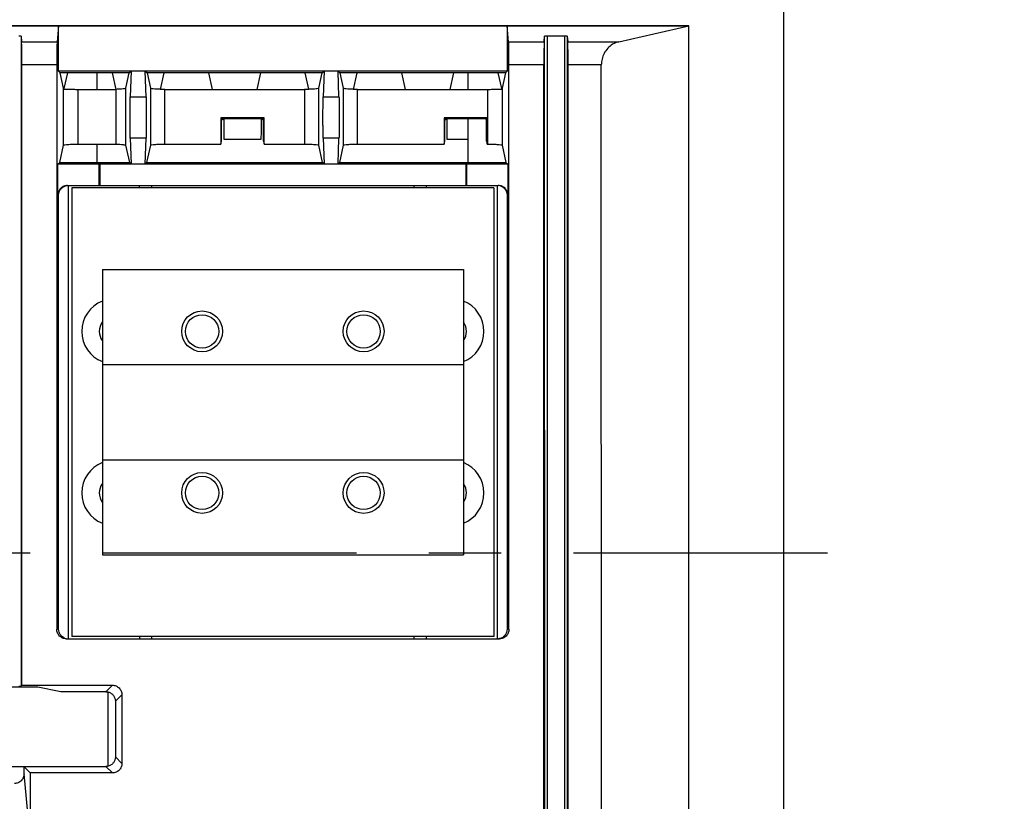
# Model space of a CAD drawing. Extents: x 0 to 17, y 0 to 11.
# Tile 20 of 51: x 5.4 to 6.8, y 8.2 to 9.3. Entities that reach past the tile are written whole.
import ezdxf

# ---------------------------------------------------------------- set-up
doc = ezdxf.new("R2010")
doc.units = 0
doc.header["$LTSCALE"] = 0.935
doc.linetypes.add('CENTER', pattern=[0.6, 0.375, -0.075, 0.075, -0.075])
doc.layers.get('0').update_dxf_attribs({"linetype": 'CONTINUOUS'})
doc.layers.add('DEFAULT_1', color=7, linetype='CENTER')

msp = doc.modelspace()

# ---------------------------------------------------------------- linework, layer by layer
at = {"color": 7, "linetype": 'CONTINUOUS'}
for p, q in [((6.4983, 7.2973), (6.4982, 9.5804)), ((6.367, 9.2986), (1.472, 9.2986)), ((3.8522, 9.2982), (6.3668, 9.2982)), ((5.4959, 9.2982), (5.4941, 9.2765)), ((5.4959, 9.2359), (5.4959, 9.2982)), ((6.1179, 9.2765), (6.116, 9.2982)), ((6.116, 9.2982), (6.116, 9.2359)), ((6.27, 9.2765), (6.3667, 9.2982)), ((6.3667, 7.3567), (6.3667, 9.2982)), ((6.3668, 9.2982), (6.367, 9.2986)), ((6.367, 7.3565), (6.367, 9.2984)), ((5.4443, 9.284), (5.445, 9.2765)), ((5.4443, 9.284), (5.4443, 8.3868)), ((6.167, 9.2765), (6.1676, 9.284)), ((6.1677, 7.3709), (6.1676, 9.284)), ((6.1709, 9.2847), (6.1956, 9.2847)), ((6.1709, 9.2847), (6.1709, 7.3702)), ((6.1957, 7.3702), (6.1956, 9.2847)), ((6.1989, 9.284), (6.1989, 7.3709)), ((6.1989, 9.284), (6.1996, 9.2765)), ((5.445, 9.2765), (5.4941, 9.2765)), ((6.1179, 9.2765), (6.167, 9.2765)), ((6.1996, 9.2765), (6.27, 9.2765)), ((5.4936, 9.2444), (5.4454, 9.2444)), ((5.4454, 8.3879), (5.4454, 9.2444)), ((5.4936, 9.2444), (5.4937, 8.4651)), ((6.116, 9.2359), (5.4959, 9.2359)), ((5.4983, 9.2334), (5.4959, 9.2359)), ((5.5938, 9.2334), (5.5962, 9.2359)), ((5.5962, 9.2359), (5.5952, 9.2003)), ((5.6159, 9.2359), (5.6183, 9.2334)), ((5.617, 9.2003), (5.6159, 9.2359)), ((5.8604, 9.2334), (5.8628, 9.2359)), ((5.8628, 9.2359), (5.8617, 9.2003)), ((5.8825, 9.2359), (5.8848, 9.2334)), ((5.8835, 9.2003), (5.8825, 9.2359)), ((6.116, 9.2359), (6.1136, 9.2334)), ((6.1666, 9.2444), (6.1183, 9.2444)), ((6.1183, 8.4651), (6.1183, 9.2444)), ((6.1666, 7.4105), (6.1666, 9.2444)), ((6.2459, 9.2444), (6.2, 9.2444)), ((6.2, 7.4105), (6.2, 9.2444)), ((6.246, 7.4105), (6.2459, 9.2444)), ((5.5938, 9.2334), (5.4983, 9.2334)), ((5.503, 9.2122), (5.4983, 9.2334)), ((5.5084, 9.2334), (5.5036, 9.2119)), ((5.5491, 9.2334), (5.5491, 9.2107)), ((5.5755, 9.2107), (5.5705, 9.2334)), ((5.5891, 9.2122), (5.5938, 9.2334)), ((5.8604, 9.2334), (5.6183, 9.2334)), ((5.6183, 9.2334), (5.623, 9.2122)), ((5.6417, 9.2334), (5.6366, 9.2107)), ((5.7088, 9.2107), (5.7038, 9.2334)), ((5.7749, 9.2334), (5.7699, 9.2107)), ((5.842, 9.2108), (5.837, 9.2334)), ((5.8557, 9.2122), (5.8604, 9.2334)), ((6.1136, 9.2334), (5.8848, 9.2334)), ((5.8848, 9.2334), (5.8895, 9.2122)), ((5.9082, 9.2334), (5.9032, 9.2107)), ((5.9753, 9.2107), (5.9703, 9.2334)), ((6.0415, 9.2334), (6.0364, 9.2107)), ((6.0616, 9.2334), (6.0616, 9.2107)), ((6.1083, 9.2119), (6.1036, 9.2334)), ((6.1136, 9.2334), (6.1089, 9.2122)), ((5.503, 9.1335), (5.503, 9.2122)), ((5.5036, 9.2119), (5.5036, 9.211)), ((5.5227, 9.2107), (5.575, 9.2107)), ((5.5227, 9.2107), (5.5227, 9.1351)), ((5.5755, 9.2107), (5.575, 9.2107)), ((5.575, 9.2107), (5.575, 9.1351)), ((5.5891, 9.1336), (5.5891, 9.2122)), ((5.623, 9.2122), (5.623, 9.1335)), ((5.6427, 9.2107), (5.836, 9.2107)), ((5.6427, 9.1351), (5.6427, 9.2107)), ((5.836, 9.2107), (5.836, 9.1351)), ((5.8557, 9.1335), (5.8557, 9.2122)), ((5.8895, 9.2122), (5.8895, 9.1335)), ((5.9092, 9.2107), (6.0893, 9.2107)), ((5.9092, 9.1351), (5.9092, 9.2107)), ((6.0893, 9.1351), (6.0893, 9.2107)), ((6.1083, 9.211), (6.1083, 9.2119)), ((6.1089, 9.2122), (6.1089, 9.2122)), ((6.1089, 9.2122), (6.1089, 9.1335)), ((5.5952, 9.2003), (5.617, 9.2003)), ((5.8617, 9.2003), (5.8835, 9.2003)), ((5.78, 9.1714), (5.7204, 9.1714)), ((5.7214, 9.1704), (5.7204, 9.1714)), ((5.7204, 9.1714), (5.7204, 9.1351)), ((5.724, 9.1699), (5.7214, 9.1704)), ((5.7214, 9.1393), (5.7214, 9.1704)), ((5.7214, 9.1687), (5.724, 9.1693)), ((5.7764, 9.1699), (5.724, 9.1699)), ((5.724, 9.1693), (5.724, 9.1699)), ((5.7242, 9.1693), (5.7242, 9.1417)), ((5.779, 9.1704), (5.7764, 9.1699)), ((5.7764, 9.1693), (5.7764, 9.1699)), ((5.7764, 9.1693), (5.779, 9.1687)), ((5.78, 9.1714), (5.779, 9.1704)), ((5.779, 9.1393), (5.779, 9.1704)), ((5.78, 9.1351), (5.78, 9.1714)), ((6.0884, 9.1714), (6.0288, 9.1714)), ((6.0298, 9.1704), (6.0288, 9.1714)), ((6.0288, 9.1714), (6.0288, 9.1351)), ((6.0324, 9.1699), (6.0298, 9.1704)), ((6.0298, 9.1393), (6.0298, 9.1704)), ((6.0298, 9.1687), (6.0324, 9.1693)), ((6.0616, 9.1699), (6.0324, 9.1699)), ((6.0324, 9.1693), (6.0324, 9.1699)), ((6.0326, 9.1693), (6.0326, 9.1417)), ((6.0863, 9.1702), (6.0616, 9.1702)), ((6.0616, 9.1702), (6.0616, 9.1098)), ((6.0874, 9.1704), (6.0863, 9.1702)), ((6.0863, 9.1702), (6.0863, 9.169)), ((6.0863, 9.169), (6.0874, 9.1687)), ((6.0884, 9.1714), (6.0874, 9.1704)), ((6.0874, 9.1393), (6.0874, 9.1704)), ((6.0884, 9.1351), (6.0884, 9.1714)), ((5.617, 9.1435), (5.5952, 9.1435)), ((5.5952, 9.1435), (5.5962, 9.108)), ((5.6159, 9.108), (5.617, 9.1435)), ((5.7242, 9.1417), (5.7762, 9.1417)), ((5.8835, 9.1435), (5.8617, 9.1435)), ((5.8617, 9.1435), (5.8628, 9.108)), ((5.8825, 9.108), (5.8835, 9.1435)), ((6.0326, 9.1417), (6.0616, 9.1417)), ((5.4978, 9.1098), (5.503, 9.1335)), ((5.5227, 9.1351), (5.575, 9.1351)), ((5.5491, 9.1351), (5.5491, 9.1098)), ((5.5944, 9.1098), (5.5891, 9.1336)), ((5.623, 9.1335), (5.6177, 9.1098)), ((5.6427, 9.1351), (5.7204, 9.1351)), ((5.7204, 9.1351), (5.7214, 9.1393)), ((5.779, 9.1393), (5.78, 9.1351)), ((5.78, 9.1351), (5.836, 9.1351)), ((5.8609, 9.1098), (5.8557, 9.1335)), ((5.8895, 9.1335), (5.8843, 9.1098)), ((5.9092, 9.1351), (6.0288, 9.1351)), ((6.0288, 9.1351), (6.0298, 9.1393)), ((6.0874, 9.1393), (6.0884, 9.1351)), ((6.0884, 9.1351), (6.0893, 9.1351)), ((6.1089, 9.1335), (6.1142, 9.1098)), ((5.4953, 9.1073), (5.4978, 9.1098)), ((5.5522, 9.1073), (5.4953, 9.1073)), ((5.4953, 9.0648), (5.4953, 9.1073)), ((5.4978, 9.1098), (5.5944, 9.1098)), ((5.5529, 9.108), (5.5522, 9.1073)), ((5.5522, 9.0779), (5.5522, 9.1073)), ((5.5529, 9.108), (6.0591, 9.108)), ((5.5529, 9.108), (5.5529, 9.0779)), ((5.5962, 9.108), (5.5944, 9.1098)), ((5.6177, 9.1098), (5.6159, 9.108)), ((5.6177, 9.1098), (5.8609, 9.1098)), ((5.8628, 9.108), (5.8609, 9.1098)), ((5.8843, 9.1098), (5.8825, 9.108)), ((5.8843, 9.1098), (6.1142, 9.1098)), ((6.0598, 9.1073), (6.0591, 9.108)), ((6.0591, 9.0779), (6.0591, 9.108)), ((6.1167, 9.1073), (6.0598, 9.1073)), ((6.0598, 9.1073), (6.0598, 9.0779)), ((6.1142, 9.1098), (6.1167, 9.1073)), ((6.1167, 9.1073), (6.1167, 9.0648)), ((5.5084, 9.0779), (6.0591, 9.0779)), ((5.5093, 9.0779), (5.5093, 8.452)), ((6.0973, 9.0746), (5.5146, 9.0746)), ((5.5146, 9.0746), (5.5146, 8.4553)), ((5.6081, 9.0746), (5.6081, 9.0779)), ((5.6246, 9.0779), (5.6246, 9.0746)), ((5.9874, 9.0746), (5.9874, 9.0779)), ((6.0038, 9.0779), (6.0038, 9.0746)), ((6.0598, 9.0779), (6.1036, 9.0779)), ((6.0973, 9.0746), (6.0973, 8.4553)), ((6.1024, 8.452), (6.1024, 9.0779)), ((5.4953, 9.0648), (5.4962, 9.0648)), ((5.4962, 8.4651), (5.4962, 9.0648)), ((6.1158, 9.0648), (6.1167, 9.0648)), ((6.1158, 9.0648), (6.1158, 8.4651)), ((5.5566, 8.9618), (6.0553, 8.9618)), ((5.5566, 8.9618), (5.5566, 8.8306)), ((6.0553, 8.9618), (6.0553, 8.8306)), ((5.5566, 8.8306), (6.0553, 8.8306)), ((5.5566, 8.8306), (5.5566, 8.6993)), ((6.0553, 8.8306), (6.0553, 8.6993)), ((5.5566, 8.6993), (6.0553, 8.6993)), ((5.5566, 8.6993), (5.5566, 8.5681)), ((6.0553, 8.6993), (6.0553, 8.5681)), ((5.5566, 8.5681), (6.0553, 8.5681)), ((5.4962, 8.4651), (5.4937, 8.4651)), ((6.1183, 8.4651), (6.1158, 8.4651)), ((5.5068, 8.452), (6.1052, 8.452)), ((6.0973, 8.4553), (5.5146, 8.4553)), ((5.6082, 8.452), (5.6082, 8.4553)), ((5.6246, 8.4553), (5.6246, 8.452)), ((5.9874, 8.452), (5.9874, 8.4553)), ((6.0038, 8.4553), (6.0038, 8.452)), ((5.4674, 8.3852), (5.39, 8.3852)), ((5.4443, 8.3868), (5.4454, 8.3879)), ((5.4454, 8.3879), (5.5704, 8.3879)), ((5.4992, 8.3789), (5.4674, 8.3852)), ((5.5614, 8.3789), (5.4992, 8.3789)), ((5.5704, 8.3879), (5.5614, 8.3789)), ((5.5648, 8.2761), (5.5648, 8.3784)), ((5.5746, 8.3657), (5.5836, 8.3747)), ((5.5746, 8.3657), (5.5746, 8.2888)), ((5.5836, 8.3747), (5.5836, 8.2798)), ((5.5836, 8.2798), (5.5746, 8.2888)), ((5.2959, 8.2757), (5.5614, 8.2757)), ((5.4484, 8.275), (5.409, 8.275)), ((5.4567, 8.2667), (5.4484, 8.275)), ((5.4484, 8.2653), (5.4484, 8.275)), ((5.5614, 8.2757), (5.5704, 8.2667)), ((5.4567, 8.1813), (5.4484, 8.2653)), ((5.5704, 8.2667), (5.4567, 8.2667)), ((5.4567, 8.2667), (5.4567, 8.1813))]:
    msp.add_line(p, q, dxfattribs=at)
for points in [[(5.503, 9.2122), (5.503, 9.2122), (5.5031, 9.2122), (5.5031, 9.2121), (5.5032, 9.2121), (5.5032, 9.212), (5.5033, 9.212), (5.5034, 9.212), (5.5035, 9.2119), (5.5036, 9.2119)], [(6.1083, 9.2119), (6.1085, 9.2119), (6.1086, 9.212), (6.1087, 9.212), (6.1087, 9.212), (6.1088, 9.2121), (6.1089, 9.2121), (6.1089, 9.2122), (6.1089, 9.2122)]]:
    msp.add_lwpolyline(points, dxfattribs=at)
for centre, radius in [((5.6944, 8.8765), 0.0282), ((5.6944, 8.8765), 0.023), ((5.9175, 8.8765), 0.0282), ((5.9175, 8.8765), 0.023), ((5.6944, 8.6534), 0.0282), ((5.9175, 8.6534), 0.0282), ((5.6944, 8.6534), 0.023), ((5.9175, 8.6534), 0.023)]:
    msp.add_circle(centre, radius, dxfattribs=at)
for centre, radius, start, end in [((5.573, 8.8765), 0.0449, 111.4161, 248.5839), ((6.0389, 8.8765), 0.0449, 291.4047, 68.5953), ((5.573, 8.8765), 0.0207, 142.5983, 217.4016), ((6.0389, 8.8765), 0.0207, 322.5395, 37.4605), ((5.573, 8.6534), 0.0449, 111.4179, 248.5821), ((6.0389, 8.6534), 0.0449, 291.4029, 68.5971), ((5.573, 8.6534), 0.0207, 142.6045, 217.3955), ((6.0389, 8.6534), 0.0207, 322.5333, 37.4666)]:
    msp.add_arc(centre, radius, start, end, dxfattribs=at)
at = {"color": 4, "linetype": 'CONTINUOUS'}
msp.add_open_spline([(0.2175, 10.8), (0.2175, 10.8), (0.2175, 10.8), (0.2175, 10.8), (0.2175, 10.8), (0.2175, 10.8), (0.2175, 10.8), (0.2176, 10.8), (0.2176, 10.8), (0.2176, 10.8), (0.2177, 10.8), (0.2178, 10.8), (0.2178, 10.8), (0.2179, 10.8), (0.218, 10.8), (0.2181, 10.8), (0.2183, 10.8), (0.2185, 10.8), (0.2188, 10.8), (0.219, 10.8), (0.2193, 10.8), (0.2196, 10.8), (0.22, 10.8), (0.2205, 10.8), (0.221, 10.8), (0.2217, 10.8), (0.2225, 10.8), (0.2236, 10.8), (0.2246, 10.8), (0.2256, 10.8), (0.2266, 10.8), (0.2279, 10.8), (0.2296, 10.8), (0.2316, 10.8), (0.2337, 10.8), (0.2357, 10.8), (0.2377, 10.8), (0.2397, 10.8), (0.2424, 10.8), (0.2458, 10.8), (0.2498, 10.8), (0.2539, 10.8), (0.2579, 10.8), (0.2619, 10.8), (0.2673, 10.8), (0.274, 10.8), (0.2821, 10.8), (0.2902, 10.8), (0.2983, 10.8), (0.3064, 10.8), (0.3144, 10.8), (0.3225, 10.8), (0.3333, 10.8), (0.3468, 10.8), (0.3629, 10.8), (0.3791, 10.8), (0.3952, 10.8), (0.4114, 10.8), (0.4275, 10.8), (0.4491, 10.8), (0.476, 10.8), (0.5083, 10.8), (0.5406, 10.8), (0.573, 10.8), (0.6053, 10.8), (0.6376, 10.8), (0.6699, 10.8), (0.7022, 10.8), (0.7453, 10.8), (0.7991, 10.8), (0.8638, 10.8), (0.9284, 10.8), (0.993, 10.8), (1.0577, 10.8), (1.1223, 10.8), (1.1869, 10.8), (1.2731, 10.8), (1.3808, 10.8), (1.5101, 10.8), (1.6393, 10.8), (1.7686, 10.8), (1.8978, 10.8), (2.0271, 10.8), (2.1563, 10.8), (2.2856, 10.8), (2.4148, 10.8), (2.5872, 10.8), (2.8026, 10.8), (3.0611, 10.8), (3.3196, 10.8), (3.5781, 10.8), (3.8366, 10.8), (4.0952, 10.8), (4.3537, 10.8), (4.6122, 10.8), (4.9569, 10.8), (5.3877, 10.8), (5.9047, 10.8), (6.4217, 10.8), (6.9388, 10.8), (7.4558, 10.8), (7.9728, 10.8), (8.4898, 10.8), (9.0069, 10.8), (9.5239, 10.8), (10.0409, 10.8), (10.5579, 10.8), (11.0749, 10.8), (11.592, 10.8), (12.0228, 10.8), (12.3675, 10.8), (12.626, 10.8), (12.8845, 10.8), (13.143, 10.8), (13.4015, 10.8), (13.66, 10.8), (13.9185, 10.8), (14.1771, 10.8), (14.3925, 10.8), (14.5648, 10.8), (14.6941, 10.8), (14.8233, 10.8), (14.9526, 10.8), (15.0818, 10.8), (15.2111, 10.8), (15.3404, 10.8), (15.4696, 10.8), (15.5989, 10.8), (15.7066, 10.8), (15.7927, 10.8), (15.8574, 10.8), (15.922, 10.8), (15.9866, 10.8), (16.0513, 10.8), (16.1159, 10.8), (16.1805, 10.8), (16.2344, 10.8), (16.2775, 10.8), (16.3098, 10.8), (16.3421, 10.8), (16.3744, 10.8), (16.4067, 10.8), (16.439, 10.8), (16.4713, 10.8), (16.5037, 10.8), (16.5306, 10.8), (16.5521, 10.8), (16.5683, 10.8), (16.5844, 10.8), (16.6006, 10.8), (16.6168, 10.8), (16.6329, 10.8), (16.6464, 10.8), (16.6571, 10.8), (16.6652, 10.8), (16.6733, 10.8), (16.6814, 10.8), (16.6895, 10.8), (16.6975, 10.8), (16.7056, 10.8), (16.7123, 10.8), (16.7177, 10.8), (16.7218, 10.8), (16.7258, 10.8), (16.7298, 10.8), (16.7339, 10.8), (16.7373, 10.8), (16.7399, 10.8), (16.742, 10.8), (16.744, 10.8), (16.746, 10.8), (16.748, 10.8), (16.75, 10.8), (16.7517, 10.8), (16.7531, 10.8), (16.7541, 10.8), (16.7551, 10.8), (16.7561, 10.8), (16.7571, 10.8), (16.758, 10.8), (16.7586, 10.8), (16.7591, 10.8), (16.7596, 10.8), (16.7601, 10.8), (16.7604, 10.8), (16.7606, 10.8), (16.7609, 10.8), (16.7612, 10.8), (16.7614, 10.8), (16.7615, 10.8), (16.7617, 10.8), (16.7618, 10.8), (16.7618, 10.8), (16.7619, 10.8), (16.762, 10.8), (16.762, 10.8), (16.7621, 10.8), (16.7621, 10.8), (16.7621, 10.8), (16.7621, 10.8), (16.7621, 10.8), (16.7622, 10.8), (16.7622, 10.8), (16.7622, 10.8), (16.7622, 10.8), (16.7622, 10.8), (16.7622, 10.8), (16.7622, 10.8), (16.7622, 10.8), (16.7622, 10.8), (16.7622, 10.7999), (16.7622, 10.7999), (16.7622, 10.7999), (16.7622, 10.7998), (16.7622, 10.7998), (16.7622, 10.7997), (16.7622, 10.7997), (16.7622, 10.7996), (16.7622, 10.7995), (16.7622, 10.7994), (16.7622, 10.7992), (16.7622, 10.799), (16.7622, 10.7989), (16.7622, 10.7986), (16.7622, 10.7984), (16.7622, 10.7981), (16.7622, 10.7977), (16.7622, 10.7973), (16.7622, 10.7968), (16.7622, 10.7961), (16.7622, 10.7955), (16.7622, 10.7948), (16.7622, 10.7942), (16.7622, 10.7933), (16.7622, 10.7922), (16.7622, 10.7909), (16.7622, 10.7896), (16.7622, 10.7883), (16.7622, 10.787), (16.7622, 10.7857), (16.7622, 10.784), (16.7622, 10.7818), (16.7622, 10.7793), (16.7622, 10.7767), (16.7622, 10.7741), (16.7622, 10.7715), (16.7622, 10.768), (16.7622, 10.7637), (16.7622, 10.7585), (16.7622, 10.7533), (16.7622, 10.7481), (16.7622, 10.7429), (16.7622, 10.7378), (16.7622, 10.7326), (16.7622, 10.7257), (16.7622, 10.717), (16.7622, 10.7066), (16.7622, 10.6963), (16.7622, 10.6859), (16.7622, 10.6755), (16.7622, 10.6651), (16.7622, 10.6513), (16.7622, 10.634), (16.7622, 10.6133), (16.7622, 10.5925), (16.7622, 10.5718), (16.7622, 10.551), (16.7622, 10.5303), (16.7622, 10.5095), (16.7622, 10.4888), (16.7622, 10.4611), (16.7622, 10.4266), (16.7622, 10.3851), (16.7622, 10.3436), (16.7622, 10.3021), (16.7622, 10.2606), (16.7622, 10.2191), (16.7622, 10.1776), (16.7622, 10.1223), (16.7622, 10.0531), (16.7622, 9.9701), (16.7622, 9.8871), (16.7622, 9.8041), (16.7622, 9.7211), (16.7622, 9.6382), (16.7622, 9.5552), (16.7622, 9.4722), (16.7622, 9.3892), (16.7622, 9.2785), (16.7622, 9.1402), (16.7622, 8.9742), (16.7622, 8.8083), (16.7622, 8.6423), (16.7622, 8.4763), (16.7622, 8.3103), (16.7622, 8.1444), (16.7622, 7.9784), (16.7622, 7.7571), (16.7622, 7.4805), (16.7622, 7.1485), (16.7622, 6.8165), (16.7622, 6.4846), (16.7622, 6.1526), (16.7622, 5.8207), (16.7622, 5.4887), (16.7622, 5.1568), (16.7622, 4.8248), (16.7622, 4.4929), (16.7622, 4.1609), (16.7622, 3.8289), (16.7622, 3.497), (16.7622, 3.2204), (16.7622, 2.9991), (16.7622, 2.8331), (16.7622, 2.6671), (16.7622, 2.5011), (16.7622, 2.3352), (16.7622, 2.1692), (16.7622, 2.0032), (16.7622, 1.8372), (16.7622, 1.6989), (16.7622, 1.5883), (16.7622, 1.5053), (16.7622, 1.4223), (16.7622, 1.3393), (16.7622, 1.2563), (16.7622, 1.1733), (16.7622, 1.0903), (16.7622, 1.0073), (16.7622, 0.9243), (16.7622, 0.8552), (16.7622, 0.7999), (16.7622, 0.7584), (16.7622, 0.7169), (16.7622, 0.6754), (16.7622, 0.6339), (16.7622, 0.5924), (16.7622, 0.5509), (16.7622, 0.5163), (16.7622, 0.4887), (16.7622, 0.4679), (16.7622, 0.4472), (16.7622, 0.4264), (16.7622, 0.4057), (16.7622, 0.3849), (16.7622, 0.3642), (16.7622, 0.3434), (16.7622, 0.3261), (16.7622, 0.3123), (16.7622, 0.3019), (16.7622, 0.2916), (16.7622, 0.2812), (16.7622, 0.2708), (16.7622, 0.2604), (16.7622, 0.2518), (16.7622, 0.2449), (16.7622, 0.2397), (16.7622, 0.2345), (16.7622, 0.2293), (16.7622, 0.2241), (16.7622, 0.2189), (16.7622, 0.2138), (16.7622, 0.2094), (16.7622, 0.206), (16.7622, 0.2034), (16.7622, 0.2008), (16.7622, 0.1982), (16.7622, 0.1956), (16.7622, 0.1934), (16.7622, 0.1917), (16.7622, 0.1904), (16.7622, 0.1891), (16.7622, 0.1878), (16.7622, 0.1865), (16.7622, 0.1852), (16.7622, 0.1841), (16.7622, 0.1833), (16.7622, 0.1826), (16.7622, 0.182), (16.7622, 0.1813), (16.7622, 0.1807), (16.7622, 0.1801), (16.7622, 0.1797), (16.7622, 0.1794), (16.7622, 0.1791), (16.7622, 0.1788), (16.7622, 0.1786), (16.7622, 0.1784), (16.7622, 0.1783), (16.7622, 0.1781), (16.7622, 0.178), (16.7622, 0.1779), (16.7622, 0.1778), (16.7622, 0.1777), (16.7622, 0.1776), (16.7622, 0.1776), (16.7622, 0.1776), (16.7622, 0.1775), (16.7622, 0.1775), (16.7622, 0.1775), (16.7622, 0.1775), (16.7622, 0.1775), (16.7622, 0.1775), (16.7622, 0.1775), (16.7622, 0.1774), (16.7622, 0.1774), (16.7622, 0.1774), (16.7622, 0.1774), (16.7621, 0.1774), (16.7621, 0.1774), (16.7621, 0.1774), (16.7621, 0.1774), (16.7621, 0.1774), (16.762, 0.1774), (16.762, 0.1774), (16.7619, 0.1774), (16.7618, 0.1774), (16.7618, 0.1774), (16.7617, 0.1774), (16.7615, 0.1774), (16.7614, 0.1774), (16.7612, 0.1774), (16.7609, 0.1774), (16.7606, 0.1774), (16.7604, 0.1774), (16.7601, 0.1774), (16.7596, 0.1774), (16.7591, 0.1774), (16.7586, 0.1774), (16.758, 0.1774), (16.7571, 0.1774), (16.7561, 0.1774), (16.7551, 0.1774), (16.7541, 0.1774), (16.7531, 0.1774), (16.7517, 0.1774), (16.75, 0.1774), (16.748, 0.1774), (16.746, 0.1774), (16.744, 0.1774), (16.742, 0.1774), (16.7399, 0.1774), (16.7373, 0.1774), (16.7339, 0.1774), (16.7298, 0.1774), (16.7258, 0.1774), (16.7218, 0.1774), (16.7177, 0.1774), (16.7123, 0.1774), (16.7056, 0.1774), (16.6975, 0.1774), (16.6895, 0.1774), (16.6814, 0.1774), (16.6733, 0.1774), (16.6652, 0.1774), (16.6571, 0.1774), (16.6464, 0.1774), (16.6329, 0.1774), (16.6168, 0.1774), (16.6006, 0.1774), (16.5844, 0.1774), (16.5683, 0.1774), (16.5521, 0.1774), (16.5306, 0.1774), (16.5037, 0.1774), (16.4713, 0.1774), (16.439, 0.1774), (16.4067, 0.1774), (16.3744, 0.1774), (16.3421, 0.1774), (16.3098, 0.1774), (16.2775, 0.1774), (16.2344, 0.1774), (16.1805, 0.1774), (16.1159, 0.1774), (16.0513, 0.1774), (15.9866, 0.1774), (15.922, 0.1774), (15.8574, 0.1774), (15.7927, 0.1774), (15.7066, 0.1774), (15.5989, 0.1774), (15.4696, 0.1774), (15.3404, 0.1774), (15.2111, 0.1774), (15.0818, 0.1774), (14.9526, 0.1774), (14.8233, 0.1774), (14.6941, 0.1774), (14.5648, 0.1774), (14.3925, 0.1774), (14.1771, 0.1774), (13.9185, 0.1774), (13.66, 0.1774), (13.4015, 0.1774), (13.143, 0.1774), (12.8845, 0.1774), (12.626, 0.1774), (12.3675, 0.1774), (12.0228, 0.1774), (11.592, 0.1774), (11.0749, 0.1774), (10.5579, 0.1774), (10.0409, 0.1774), (9.5239, 0.1774), (9.0069, 0.1774), (8.4898, 0.1774), (7.9728, 0.1774), (7.4558, 0.1774), (6.9388, 0.1774), (6.4217, 0.1774), (5.9047, 0.1774), (5.3877, 0.1774), (4.9569, 0.1774), (4.6122, 0.1774), (4.3537, 0.1774), (4.0952, 0.1774), (3.8366, 0.1774), (3.5781, 0.1774), (3.3196, 0.1774), (3.0611, 0.1774), (2.8026, 0.1774), (2.5872, 0.1774), (2.4148, 0.1774), (2.2856, 0.1774), (2.1563, 0.1774), (2.0271, 0.1774), (1.8978, 0.1774), (1.7686, 0.1774), (1.6393, 0.1774), (1.5101, 0.1774), (1.3808, 0.1774), (1.2731, 0.1774), (1.1869, 0.1774), (1.1223, 0.1774), (1.0577, 0.1774), (0.993, 0.1774), (0.9284, 0.1774), (0.8638, 0.1774), (0.7991, 0.1774), (0.7453, 0.1774), (0.7022, 0.1774), (0.6699, 0.1774), (0.6376, 0.1774), (0.6053, 0.1774), (0.573, 0.1774), (0.5406, 0.1774), (0.5083, 0.1774), (0.476, 0.1774), (0.4491, 0.1774), (0.4275, 0.1774), (0.4114, 0.1774), (0.3952, 0.1774), (0.3791, 0.1774), (0.3629, 0.1774), (0.3468, 0.1774), (0.3333, 0.1774), (0.3225, 0.1774), (0.3144, 0.1774), (0.3064, 0.1774), (0.2983, 0.1774), (0.2902, 0.1774), (0.2821, 0.1774), (0.274, 0.1774), (0.2673, 0.1774), (0.2619, 0.1774), (0.2579, 0.1774), (0.2539, 0.1774), (0.2498, 0.1774), (0.2458, 0.1774), (0.2424, 0.1774), (0.2397, 0.1774), (0.2377, 0.1774), (0.2357, 0.1774), (0.2337, 0.1774), (0.2316, 0.1774), (0.2296, 0.1774), (0.2279, 0.1774), (0.2266, 0.1774), (0.2256, 0.1774), (0.2246, 0.1774), (0.2236, 0.1774), (0.2225, 0.1774), (0.2217, 0.1774), (0.221, 0.1774), (0.2205, 0.1774), (0.22, 0.1774), (0.2196, 0.1774), (0.2193, 0.1774), (0.219, 0.1774), (0.2188, 0.1774), (0.2185, 0.1774), (0.2183, 0.1774), (0.2181, 0.1774), (0.218, 0.1774), (0.2179, 0.1774), (0.2178, 0.1774), (0.2178, 0.1774), (0.2177, 0.1774), (0.2176, 0.1774), (0.2176, 0.1774), (0.2176, 0.1774), (0.2175, 0.1774), (0.2175, 0.1774), (0.2175, 0.1774), (0.2175, 0.1774), (0.2175, 0.1774), (0.2175, 0.1774), (0.2175, 0.1774), (0.2175, 0.1775), (0.2175, 0.1775), (0.2175, 0.1775), (0.2175, 0.1775), (0.2175, 0.1775), (0.2175, 0.1775), (0.2175, 0.1775), (0.2175, 0.1776), (0.2175, 0.1776), (0.2175, 0.1776), (0.2175, 0.1777), (0.2175, 0.1778), (0.2175, 0.1779), (0.2175, 0.178), (0.2175, 0.1781), (0.2175, 0.1783), (0.2175, 0.1784), (0.2175, 0.1786), (0.2175, 0.1788), (0.2175, 0.1791), (0.2175, 0.1794), (0.2175, 0.1797), (0.2175, 0.1801), (0.2175, 0.1807), (0.2175, 0.1813), (0.2175, 0.182), (0.2175, 0.1826), (0.2175, 0.1833), (0.2175, 0.1841), (0.2175, 0.1852), (0.2175, 0.1865), (0.2175, 0.1878), (0.2175, 0.1891), (0.2175, 0.1904), (0.2175, 0.1917), (0.2175, 0.1934), (0.2175, 0.1956), (0.2175, 0.1982), (0.2175, 0.2008), (0.2175, 0.2034), (0.2175, 0.206), (0.2175, 0.2094), (0.2175, 0.2138), (0.2175, 0.2189), (0.2175, 0.2241), (0.2175, 0.2293), (0.2175, 0.2345), (0.2175, 0.2397), (0.2175, 0.2449), (0.2175, 0.2518), (0.2175, 0.2604), (0.2175, 0.2708), (0.2175, 0.2812), (0.2175, 0.2916), (0.2175, 0.3019), (0.2175, 0.3123), (0.2175, 0.3261), (0.2175, 0.3434), (0.2175, 0.3642), (0.2175, 0.3849), (0.2175, 0.4057), (0.2175, 0.4264), (0.2175, 0.4472), (0.2175, 0.4679), (0.2175, 0.4887), (0.2175, 0.5163), (0.2175, 0.5509), (0.2175, 0.5924), (0.2175, 0.6339), (0.2175, 0.6754), (0.2175, 0.7169), (0.2175, 0.7584), (0.2175, 0.7999), (0.2175, 0.8552), (0.2175, 0.9243), (0.2175, 1.0073), (0.2175, 1.0903), (0.2175, 1.1733), (0.2175, 1.2563), (0.2175, 1.3393), (0.2175, 1.4223), (0.2175, 1.5053), (0.2175, 1.5883), (0.2175, 1.6989), (0.2175, 1.8372), (0.2175, 2.0032), (0.2175, 2.1692), (0.2175, 2.3352), (0.2175, 2.5011), (0.2175, 2.6671), (0.2175, 2.8331), (0.2175, 2.9991), (0.2175, 3.2204), (0.2175, 3.497), (0.2175, 3.8289), (0.2175, 4.1609), (0.2175, 4.4929), (0.2175, 4.8248), (0.2175, 5.1568), (0.2175, 5.4887), (0.2175, 5.8207), (0.2175, 6.1526), (0.2175, 6.4846), (0.2175, 6.8165), (0.2175, 7.1485), (0.2175, 7.4805), (0.2175, 7.7571), (0.2175, 7.9784), (0.2175, 8.1444), (0.2175, 8.3103), (0.2175, 8.4763), (0.2175, 8.6423), (0.2175, 8.8083), (0.2175, 8.9742), (0.2175, 9.1402), (0.2175, 9.2785), (0.2175, 9.3892), (0.2175, 9.4722), (0.2175, 9.5552), (0.2175, 9.6382), (0.2175, 9.7211), (0.2175, 9.8041), (0.2175, 9.8871), (0.2175, 9.9701), (0.2175, 10.0531), (0.2175, 10.1223), (0.2175, 10.1776), (0.2175, 10.2191), (0.2175, 10.2606), (0.2175, 10.3021), (0.2175, 10.3436), (0.2175, 10.3851), (0.2175, 10.4266), (0.2175, 10.4611), (0.2175, 10.4888), (0.2175, 10.5095), (0.2175, 10.5303), (0.2175, 10.551), (0.2175, 10.5718), (0.2175, 10.5925), (0.2175, 10.6133), (0.2175, 10.634), (0.2175, 10.6513), (0.2175, 10.6651), (0.2175, 10.6755), (0.2175, 10.6859), (0.2175, 10.6963), (0.2175, 10.7066), (0.2175, 10.717), (0.2175, 10.7257), (0.2175, 10.7326), (0.2175, 10.7378), (0.2175, 10.7429), (0.2175, 10.7481), (0.2175, 10.7533), (0.2175, 10.7585), (0.2175, 10.7637), (0.2175, 10.768), (0.2175, 10.7715), (0.2175, 10.7741), (0.2175, 10.7767), (0.2175, 10.7793), (0.2175, 10.7818), (0.2175, 10.784), (0.2175, 10.7857), (0.2175, 10.787), (0.2175, 10.7883), (0.2175, 10.7896), (0.2175, 10.7909), (0.2175, 10.7922), (0.2175, 10.7933), (0.2175, 10.7942), (0.2175, 10.7948), (0.2175, 10.7955), (0.2175, 10.7961), (0.2175, 10.7968), (0.2175, 10.7973), (0.2175, 10.7977), (0.2175, 10.7981), (0.2175, 10.7984), (0.2175, 10.7986), (0.2175, 10.7989), (0.2175, 10.799), (0.2175, 10.7992), (0.2175, 10.7994), (0.2175, 10.7995), (0.2175, 10.7996), (0.2175, 10.7997), (0.2175, 10.7997), (0.2175, 10.7998), (0.2175, 10.7998), (0.2175, 10.7999), (0.2175, 10.7999), (0.2175, 10.7999), (0.2175, 10.8), (0.2175, 10.8), (0.2175, 10.8), (0.2175, 10.8), (0.2175, 10.8), (0.2175, 10.8), (0.2175, 10.8), (0.2175, 10.8)], degree=3, knots=[0, 0, 0, 0, 0, 0, 0, 0, 0.000001, 0.000001, 0.000001, 0.000002, 0.000003, 0.000004, 0.000005, 0.000006, 0.000008, 0.00001, 0.000011, 0.000015, 0.000019, 0.000023, 0.000027, 0.000031, 0.000038, 0.000046, 0.000053, 0.000061, 0.000076, 0.000092, 0.000107, 0.000122, 0.000137, 0.000153, 0.000183, 0.000214, 0.000244, 0.000275, 0.000305, 0.000336, 0.000366, 0.000427, 0.000488, 0.000549, 0.00061, 0.000671, 0.000732, 0.000854, 0.000977, 0.001099, 0.001221, 0.001343, 0.001465, 0.001587, 0.001709, 0.001953, 0.002197, 0.002441, 0.002686, 0.00293, 0.003174, 0.003418, 0.003906, 0.004395, 0.004883, 0.005371, 0.005859, 0.006348, 0.006836, 0.007324, 0.007812, 0.008789, 0.009766, 0.010742, 0.011719, 0.012695, 0.013672, 0.014648, 0.015625, 0.017578, 0.019531, 0.021484, 0.023438, 0.025391, 0.027344, 0.029297, 0.03125, 0.033203, 0.035156, 0.039062, 0.042969, 0.046875, 0.050781, 0.054688, 0.058594, 0.0625, 0.066406, 0.070312, 0.078125, 0.085938, 0.09375, 0.101562, 0.109375, 0.117188, 0.125, 0.132812, 0.140625, 0.148438, 0.15625, 0.164062, 0.171875, 0.179688, 0.183594, 0.1875, 0.191406, 0.195312, 0.199219, 0.203125, 0.207031, 0.210938, 0.214844, 0.216797, 0.21875, 0.220703, 0.222656, 0.224609, 0.226562, 0.228516, 0.230469, 0.232422, 0.234375, 0.235352, 0.236328, 0.237305, 0.238281, 0.239258, 0.240234, 0.241211, 0.242188, 0.242676, 0.243164, 0.243652, 0.244141, 0.244629, 0.245117, 0.245605, 0.246094, 0.246582, 0.246826, 0.24707, 0.247314, 0.247559, 0.247803, 0.248047, 0.248291, 0.248413, 0.248535, 0.248657, 0.248779, 0.248901, 0.249023, 0.249146, 0.249268, 0.249329, 0.24939, 0.249451, 0.249512, 0.249573, 0.249634, 0.249664, 0.249695, 0.249725, 0.249756, 0.249786, 0.249817, 0.249847, 0.249863, 0.249878, 0.249893, 0.249908, 0.249924, 0.249939, 0.249947, 0.249954, 0.249962, 0.249969, 0.249973, 0.249977, 0.249981, 0.249985, 0.249989, 0.24999, 0.249992, 0.249994, 0.249995, 0.249996, 0.249997, 0.249998, 0.249999, 0.249999, 0.249999, 0.25, 0.25, 0.25, 0.25, 0.25, 0.25, 0.25, 0.25, 0.25, 0.250001, 0.250001, 0.250001, 0.250002, 0.250003, 0.250004, 0.250005, 0.250006, 0.250008, 0.25001, 0.250011, 0.250015, 0.250019, 0.250023, 0.250027, 0.250031, 0.250038, 0.250046, 0.250053, 0.250061, 0.250076, 0.250092, 0.250107, 0.250122, 0.250137, 0.250153, 0.250183, 0.250214, 0.250244, 0.250275, 0.250305, 0.250336, 0.250366, 0.250427, 0.250488, 0.250549, 0.25061, 0.250671, 0.250732, 0.250854, 0.250977, 0.251099, 0.251221, 0.251343, 0.251465, 0.251587, 0.251709, 0.251953, 0.252197, 0.252441, 0.252686, 0.25293, 0.253174, 0.253418, 0.253906, 0.254395, 0.254883, 0.255371, 0.255859, 0.256348, 0.256836, 0.257324, 0.257812, 0.258789, 0.259766, 0.260742, 0.261719, 0.262695, 0.263672, 0.264648, 0.265625, 0.267578, 0.269531, 0.271484, 0.273438, 0.275391, 0.277344, 0.279297, 0.28125, 0.283203, 0.285156, 0.289062, 0.292969, 0.296875, 0.300781, 0.304688, 0.308594, 0.3125, 0.316406, 0.320312, 0.328125, 0.335938, 0.34375, 0.351562, 0.359375, 0.367188, 0.375, 0.382812, 0.390625, 0.398438, 0.40625, 0.414062, 0.421875, 0.429688, 0.433594, 0.4375, 0.441406, 0.445312, 0.449219, 0.453125, 0.457031, 0.460938, 0.464844, 0.466797, 0.46875, 0.470703, 0.472656, 0.474609, 0.476562, 0.478516, 0.480469, 0.482422, 0.484375, 0.485352, 0.486328, 0.487305, 0.488281, 0.489258, 0.490234, 0.491211, 0.492188, 0.492676, 0.493164, 0.493652, 0.494141, 0.494629, 0.495117, 0.495605, 0.496094, 0.496582, 0.496826, 0.49707, 0.497314, 0.497559, 0.497803, 0.498047, 0.498291, 0.498413, 0.498535, 0.498657, 0.498779, 0.498901, 0.499023, 0.499146, 0.499268, 0.499329, 0.49939, 0.499451, 0.499512, 0.499573, 0.499634, 0.499664, 0.499695, 0.499725, 0.499756, 0.499786, 0.499817, 0.499847, 0.499863, 0.499878, 0.499893, 0.499908, 0.499924, 0.499939, 0.499947, 0.499954, 0.499962, 0.499969, 0.499973, 0.499977, 0.499981, 0.499985, 0.499989, 0.49999, 0.499992, 0.499994, 0.499995, 0.499996, 0.499997, 0.499998, 0.499999, 0.499999, 0.499999, 0.5, 0.5, 0.5, 0.5, 0.5, 0.5, 0.5, 0.5, 0.5, 0.500001, 0.500001, 0.500001, 0.500002, 0.500003, 0.500004, 0.500005, 0.500006, 0.500008, 0.50001, 0.500011, 0.500015, 0.500019, 0.500023, 0.500027, 0.500031, 0.500038, 0.500046, 0.500053, 0.500061, 0.500076, 0.500092, 0.500107, 0.500122, 0.500137, 0.500153, 0.500183, 0.500214, 0.500244, 0.500275, 0.500305, 0.500336, 0.500366, 0.500427, 0.500488, 0.500549, 0.50061, 0.500671, 0.500732, 0.500854, 0.500977, 0.501099, 0.501221, 0.501343, 0.501465, 0.501587, 0.501709, 0.501953, 0.502197, 0.502441, 0.502686, 0.50293, 0.503174, 0.503418, 0.503906, 0.504395, 0.504883, 0.505371, 0.505859, 0.506348, 0.506836, 0.507324, 0.507812, 0.508789, 0.509766, 0.510742, 0.511719, 0.512695, 0.513672, 0.514648, 0.515625, 0.517578, 0.519531, 0.521484, 0.523438, 0.525391, 0.527344, 0.529297, 0.53125, 0.533203, 0.535156, 0.539062, 0.542969, 0.546875, 0.550781, 0.554688, 0.558594, 0.5625, 0.566406, 0.570312, 0.578125, 0.585938, 0.59375, 0.601562, 0.609375, 0.617188, 0.625, 0.632812, 0.640625, 0.648438, 0.65625, 0.664062, 0.671875, 0.679688, 0.683594, 0.6875, 0.691406, 0.695312, 0.699219, 0.703125, 0.707031, 0.710938, 0.714844, 0.716797, 0.71875, 0.720703, 0.722656, 0.724609, 0.726562, 0.728516, 0.730469, 0.732422, 0.734375, 0.735352, 0.736328, 0.737305, 0.738281, 0.739258, 0.740234, 0.741211, 0.742188, 0.742676, 0.743164, 0.743652, 0.744141, 0.744629, 0.745117, 0.745605, 0.746094, 0.746582, 0.746826, 0.74707, 0.747314, 0.747559, 0.747803, 0.748047, 0.748291, 0.748413, 0.748535, 0.748657, 0.748779, 0.748901, 0.749023, 0.749146, 0.749268, 0.749329, 0.74939, 0.749451, 0.749512, 0.749573, 0.749634, 0.749664, 0.749695, 0.749725, 0.749756, 0.749786, 0.749817, 0.749847, 0.749863, 0.749878, 0.749893, 0.749908, 0.749924, 0.749939, 0.749947, 0.749954, 0.749962, 0.749969, 0.749973, 0.749977, 0.749981, 0.749985, 0.749989, 0.74999, 0.749992, 0.749994, 0.749995, 0.749996, 0.749997, 0.749998, 0.749999, 0.749999, 0.749999, 0.75, 0.75, 0.75, 0.75, 0.75, 0.75, 0.75, 0.75, 0.75, 0.750001, 0.750001, 0.750001, 0.750002, 0.750003, 0.750004, 0.750005, 0.750006, 0.750008, 0.75001, 0.750011, 0.750015, 0.750019, 0.750023, 0.750027, 0.750031, 0.750038, 0.750046, 0.750053, 0.750061, 0.750076, 0.750092, 0.750107, 0.750122, 0.750137, 0.750153, 0.750183, 0.750214, 0.750244, 0.750275, 0.750305, 0.750336, 0.750366, 0.750427, 0.750488, 0.750549, 0.75061, 0.750671, 0.750732, 0.750854, 0.750977, 0.751099, 0.751221, 0.751343, 0.751465, 0.751587, 0.751709, 0.751953, 0.752197, 0.752441, 0.752686, 0.75293, 0.753174, 0.753418, 0.753906, 0.754395, 0.754883, 0.755371, 0.755859, 0.756348, 0.756836, 0.757324, 0.757812, 0.758789, 0.759766, 0.760742, 0.761719, 0.762695, 0.763672, 0.764648, 0.765625, 0.767578, 0.769531, 0.771484, 0.773438, 0.775391, 0.777344, 0.779297, 0.78125, 0.783203, 0.785156, 0.789062, 0.792969, 0.796875, 0.800781, 0.804688, 0.808594, 0.8125, 0.816406, 0.820312, 0.828125, 0.835938, 0.84375, 0.851562, 0.859375, 0.867188, 0.875, 0.882812, 0.890625, 0.898438, 0.90625, 0.914062, 0.921875, 0.929688, 0.933594, 0.9375, 0.941406, 0.945312, 0.949219, 0.953125, 0.957031, 0.960938, 0.964844, 0.966797, 0.96875, 0.970703, 0.972656, 0.974609, 0.976562, 0.978516, 0.980469, 0.982422, 0.984375, 0.985352, 0.986328, 0.987305, 0.988281, 0.989258, 0.990234, 0.991211, 0.992188, 0.992676, 0.993164, 0.993652, 0.994141, 0.994629, 0.995117, 0.995605, 0.996094, 0.996582, 0.996826, 0.99707, 0.997314, 0.997559, 0.997803, 0.998047, 0.998291, 0.998413, 0.998535, 0.998657, 0.998779, 0.998901, 0.999023, 0.999146, 0.999268, 0.999329, 0.99939, 0.999451, 0.999512, 0.999573, 0.999634, 0.999664, 0.999695, 0.999725, 0.999756, 0.999786, 0.999817, 0.999847, 0.999863, 0.999878, 0.999893, 0.999908, 0.999924, 0.999939, 0.999947, 0.999954, 0.999962, 0.999969, 0.999973, 0.999977, 0.999981, 0.999985, 0.999989, 0.99999, 0.999992, 0.999994, 0.999995, 0.999996, 0.999997, 0.999998, 0.999999, 0.999999, 0.999999, 1, 1, 1, 1, 1, 1, 1, 1], dxfattribs=at)
at = {"color": 7, "linetype": 'CONTINUOUS'}
for points, knots in [([(5.441, 9.2847), (5.4416, 9.2847), (5.4425, 9.2845), (5.4443, 9.2846), (5.4443, 9.284)], [0, 0, 0, 0, 0.47691, 1, 1, 1, 1]), ([(6.1676, 9.284), (6.1677, 9.2846), (6.1695, 9.2845), (6.1704, 9.2847), (6.1709, 9.2847)], [0, 0, 0, 0, 0.522808, 1, 1, 1, 1]), ([(6.1956, 9.2847), (6.1962, 9.2847), (6.1971, 9.2845), (6.1989, 9.2846), (6.1989, 9.284)], [0, 0, 0, 0, 0.47691, 1, 1, 1, 1]), ([(5.4454, 9.2444), (5.4454, 9.248), (5.4454, 9.2549), (5.4453, 9.2643), (5.4452, 9.2713), (5.4451, 9.2751), (5.445, 9.2765)], [0, 0, 0, 0, 0.342118, 0.644654, 0.872719, 1, 1, 1, 1]), ([(5.4941, 9.2765), (5.494, 9.2751), (5.4939, 9.2713), (5.4937, 9.2643), (5.4937, 9.2549), (5.4936, 9.248), (5.4936, 9.2444)], [0, 0, 0, 0, 0.127265, 0.355347, 0.657912, 1, 1, 1, 1]), ([(6.1183, 9.2444), (6.1183, 9.248), (6.1183, 9.2549), (6.1182, 9.2643), (6.1181, 9.2713), (6.118, 9.2751), (6.1179, 9.2765)], [0, 0, 0, 0, 0.342118, 0.644654, 0.872719, 1, 1, 1, 1]), ([(6.167, 9.2765), (6.1669, 9.2751), (6.1668, 9.2713), (6.1666, 9.2643), (6.1666, 9.2549), (6.1666, 9.248), (6.1666, 9.2444)], [0, 0, 0, 0, 0.127265, 0.355347, 0.657912, 1, 1, 1, 1]), ([(6.2, 9.2444), (6.2, 9.248), (6.2, 9.2549), (6.1999, 9.2643), (6.1998, 9.2713), (6.1997, 9.2751), (6.1996, 9.2765)], [0, 0, 0, 0, 0.342088, 0.644653, 0.872735, 1, 1, 1, 1]), ([(6.27, 9.2765), (6.267, 9.2758), (6.2614, 9.2735), (6.2545, 9.2678), (6.2495, 9.2606), (6.2466, 9.2527), (6.2459, 9.2471), (6.2459, 9.2444)], [0, 0, 0, 0, 0.210912, 0.41455, 0.615153, 0.810703, 1, 1, 1, 1]), ([(5.5106, 9.2108), (5.5125, 9.2108), (5.5165, 9.2107), (5.5206, 9.2107), (5.5227, 9.2107)], [0, 0, 0, 0, 0.471199, 1, 1, 1, 1]), ([(5.5891, 9.2122), (5.589, 9.2118), (5.5873, 9.2116), (5.5849, 9.2111), (5.5805, 9.2109), (5.5773, 9.2108), (5.5755, 9.2107)], [0, 0, 0, 0, 0.083327, 0.29078, 0.606162, 1, 1, 1, 1]), ([(5.6366, 9.2108), (5.6348, 9.2108), (5.6316, 9.211), (5.6272, 9.2112), (5.6249, 9.2117), (5.6231, 9.2119), (5.623, 9.2122)], [0, 0, 0, 0, 0.393767, 0.709172, 0.916668, 1, 1, 1, 1]), ([(5.6427, 9.2107), (5.642, 9.2107), (5.6406, 9.2107), (5.6386, 9.2107), (5.6373, 9.2107), (5.6366, 9.2107)], [0, 0, 0, 0, 0.33821, 0.672753, 1, 1, 1, 1]), ([(5.842, 9.2107), (5.8414, 9.2107), (5.8401, 9.2107), (5.838, 9.2107), (5.8367, 9.2107), (5.836, 9.2107)], [0, 0, 0, 0, 0.327247, 0.66179, 1, 1, 1, 1]), ([(5.8557, 9.2122), (5.8556, 9.2119), (5.8538, 9.2117), (5.8515, 9.2112), (5.847, 9.211), (5.8439, 9.2108), (5.842, 9.2108)], [0, 0, 0, 0, 0.083331, 0.290827, 0.606234, 1, 1, 1, 1]), ([(5.9032, 9.2108), (5.9014, 9.2108), (5.8982, 9.211), (5.8938, 9.2112), (5.8914, 9.2117), (5.8896, 9.2119), (5.8895, 9.2122)], [0, 0, 0, 0, 0.393767, 0.709172, 0.916668, 1, 1, 1, 1]), ([(5.9092, 9.2107), (5.9085, 9.2107), (5.9072, 9.2107), (5.9052, 9.2107), (5.9038, 9.2107), (5.9032, 9.2107)], [0, 0, 0, 0, 0.33821, 0.672753, 1, 1, 1, 1]), ([(6.0893, 9.2107), (6.0914, 9.2107), (6.0954, 9.2107), (6.0994, 9.2108), (6.1013, 9.2108)], [0, 0, 0, 0, 0.528645, 1, 1, 1, 1]), ([(6.1013, 9.2108), (6.1028, 9.2108), (6.1051, 9.2109), (6.1075, 9.2109), (6.1083, 9.211)], [0, 0, 0, 0, 0.627712, 1, 1, 1, 1]), ([(5.5952, 9.1435), (5.5951, 9.1441), (5.5951, 9.1453), (5.5951, 9.1472), (5.595, 9.1494), (5.595, 9.1517), (5.595, 9.1542), (5.5949, 9.1569), (5.5949, 9.1598), (5.5949, 9.1627), (5.5949, 9.1657), (5.5949, 9.1688), (5.5949, 9.1719), (5.5949, 9.175), (5.5949, 9.1781), (5.5949, 9.1811), (5.5949, 9.1841), (5.5949, 9.1869), (5.595, 9.1896), (5.595, 9.1921), (5.595, 9.1945), (5.5951, 9.1966), (5.5951, 9.1986), (5.5951, 9.1998), (5.5952, 9.2003)], [0, 0, 0, 0, 0.0297, 0.063713, 0.101586, 0.143126, 0.187924, 0.235434, 0.285454, 0.33739, 0.390711, 0.445154, 0.5, 0.554846, 0.609289, 0.66261, 0.714546, 0.764566, 0.812076, 0.856874, 0.898414, 0.936287, 0.9703, 1, 1, 1, 1]), ([(5.617, 9.2003), (5.617, 9.1998), (5.617, 9.1986), (5.6171, 9.1966), (5.6171, 9.1945), (5.6172, 9.1921), (5.6172, 9.1896), (5.6172, 9.1869), (5.6172, 9.1841), (5.6173, 9.1811), (5.6173, 9.1781), (5.6173, 9.175), (5.6173, 9.1719), (5.6173, 9.1688), (5.6173, 9.1657), (5.6173, 9.1627), (5.6172, 9.1598), (5.6172, 9.1569), (5.6172, 9.1542), (5.6172, 9.1517), (5.6171, 9.1494), (5.6171, 9.1472), (5.617, 9.1453), (5.617, 9.1441), (5.617, 9.1435)], [0, 0, 0, 0, 0.0297, 0.063713, 0.101586, 0.143126, 0.187924, 0.235434, 0.285454, 0.33739, 0.390711, 0.445154, 0.5, 0.554846, 0.609289, 0.66261, 0.714546, 0.764566, 0.812076, 0.856874, 0.898414, 0.936287, 0.9703, 1, 1, 1, 1]), ([(5.8617, 9.1435), (5.8617, 9.1441), (5.8616, 9.1453), (5.8616, 9.1472), (5.8616, 9.1494), (5.8615, 9.1517), (5.8615, 9.1542), (5.8615, 9.1569), (5.8614, 9.1598), (5.8614, 9.1627), (5.8614, 9.1657), (5.8614, 9.1688), (5.8614, 9.1719), (5.8614, 9.175), (5.8614, 9.1781), (5.8614, 9.1811), (5.8614, 9.1841), (5.8615, 9.1869), (5.8615, 9.1896), (5.8615, 9.1921), (5.8616, 9.1945), (5.8616, 9.1966), (5.8616, 9.1986), (5.8617, 9.1998), (5.8617, 9.2003)], [0, 0, 0, 0, 0.0297, 0.063713, 0.101586, 0.143126, 0.187924, 0.235434, 0.285454, 0.33739, 0.390711, 0.445154, 0.5, 0.554846, 0.609289, 0.66261, 0.714546, 0.764566, 0.812076, 0.856874, 0.898414, 0.936287, 0.9703, 1, 1, 1, 1]), ([(5.8835, 9.2003), (5.8835, 9.1998), (5.8836, 9.1986), (5.8836, 9.1966), (5.8837, 9.1945), (5.8837, 9.1921), (5.8837, 9.1896), (5.8838, 9.1869), (5.8838, 9.1841), (5.8838, 9.1811), (5.8838, 9.1781), (5.8838, 9.175), (5.8838, 9.1719), (5.8838, 9.1688), (5.8838, 9.1657), (5.8838, 9.1627), (5.8838, 9.1598), (5.8838, 9.1569), (5.8837, 9.1542), (5.8837, 9.1517), (5.8837, 9.1494), (5.8836, 9.1472), (5.8836, 9.1453), (5.8835, 9.1441), (5.8835, 9.1435)], [0, 0, 0, 0, 0.0297, 0.063713, 0.101586, 0.143126, 0.187924, 0.235434, 0.285454, 0.33739, 0.390711, 0.445154, 0.5, 0.554846, 0.609289, 0.66261, 0.714546, 0.764566, 0.812076, 0.856874, 0.898414, 0.936287, 0.9703, 1, 1, 1, 1]), ([(5.7762, 9.1417), (5.7762, 9.1463), (5.7763, 9.1553), (5.7764, 9.1643), (5.7764, 9.1687)], [0, 0, 0, 0, 0.509852, 1, 1, 1, 1]), ([(5.503, 9.1335), (5.5032, 9.1341), (5.5059, 9.1341), (5.5094, 9.1348), (5.5157, 9.1349), (5.5202, 9.1351), (5.5227, 9.1351)], [0, 0, 0, 0, 0.085887, 0.3041, 0.624635, 1, 1, 1, 1]), ([(5.575, 9.1351), (5.5769, 9.135), (5.5802, 9.1349), (5.5848, 9.1347), (5.5872, 9.1341), (5.589, 9.134), (5.5891, 9.1336)], [0, 0, 0, 0, 0.392594, 0.70838, 0.916583, 1, 1, 1, 1]), ([(5.623, 9.1335), (5.6231, 9.1341), (5.6259, 9.1341), (5.6293, 9.1348), (5.6357, 9.1349), (5.6402, 9.1351), (5.6427, 9.1351)], [0, 0, 0, 0, 0.085887, 0.3041, 0.624635, 1, 1, 1, 1]), ([(5.836, 9.1351), (5.8385, 9.1351), (5.843, 9.1349), (5.8493, 9.1348), (5.8528, 9.1341), (5.8556, 9.1341), (5.8557, 9.1335)], [0, 0, 0, 0, 0.375281, 0.695824, 0.914077, 1, 1, 1, 1]), ([(5.8895, 9.1335), (5.8897, 9.1341), (5.8924, 9.1341), (5.8959, 9.1348), (5.9022, 9.1349), (5.9067, 9.1351), (5.9092, 9.1351)], [0, 0, 0, 0, 0.085887, 0.3041, 0.624635, 1, 1, 1, 1]), ([(6.0919, 9.135), (6.0935, 9.135), (6.0972, 9.1349), (6.1026, 9.1348), (6.106, 9.1341), (6.1088, 9.1341), (6.1089, 9.1335)], [0, 0, 0, 0, 0.280441, 0.649646, 0.901033, 1, 1, 1, 1]), ([(5.5084, 9.0779), (5.5067, 9.0779), (5.5032, 9.0773), (5.4989, 9.0743), (5.496, 9.07), (5.4953, 9.0665), (5.4953, 9.0648)], [0, 0, 0, 0, 0.250037, 0.500052, 0.750037, 1, 1, 1, 1]), ([(5.4962, 9.0648), (5.4962, 9.0662), (5.4967, 9.0691), (5.4988, 9.0728), (5.5018, 9.0757), (5.5051, 9.0774), (5.5075, 9.0778), (5.5084, 9.0779)], [0, 0, 0, 0, 0.217277, 0.433939, 0.641005, 0.854892, 1, 1, 1, 1]), ([(6.1167, 9.0648), (6.1167, 9.0665), (6.116, 9.07), (6.1131, 9.0743), (6.1087, 9.0773), (6.1053, 9.0779), (6.1036, 9.0779)], [0, 0, 0, 0, 0.249963, 0.499948, 0.749963, 1, 1, 1, 1]), ([(6.1066, 9.0773), (6.1079, 9.0768), (6.1103, 9.0756), (6.1133, 9.0727), (6.1152, 9.069), (6.1157, 9.0662), (6.1158, 9.0648)], [0, 0, 0, 0, 0.251716, 0.492004, 0.743285, 1, 1, 1, 1]), ([(5.5068, 8.452), (5.5051, 8.452), (5.5016, 8.4526), (5.4973, 8.4556), (5.4943, 8.4599), (5.4937, 8.4634), (5.4937, 8.4651)], [0, 0, 0, 0, 0.250074, 0.500051, 0.749997, 1, 1, 1, 1]), ([(5.5041, 8.4531), (5.5033, 8.4535), (5.5013, 8.4546), (5.4987, 8.4572), (5.4967, 8.4609), (5.4962, 8.4637), (5.4962, 8.4651)], [0, 0, 0, 0, 0.183571, 0.445741, 0.719906, 1, 1, 1, 1]), ([(6.1158, 8.4651), (6.1158, 8.4637), (6.1152, 8.4608), (6.1132, 8.4571), (6.1102, 8.4542), (6.1069, 8.4526), (6.1046, 8.4521), (6.1037, 8.452)], [0, 0, 0, 0, 0.219084, 0.437547, 0.646333, 0.861998, 1, 1, 1, 1]), ([(6.1183, 8.4651), (6.1183, 8.4634), (6.1176, 8.4599), (6.1147, 8.4556), (6.1104, 8.4526), (6.1069, 8.452), (6.1052, 8.452)], [0, 0, 0, 0, 0.250003, 0.499949, 0.749926, 1, 1, 1, 1]), ([(5.4411, 8.3867), (5.4416, 8.3867), (5.4426, 8.3869), (5.4439, 8.3864), (5.4443, 8.3868)], [0, 0, 0, 0, 0.494949, 1, 1, 1, 1]), ([(5.5614, 8.3789), (5.5618, 8.3789), (5.5626, 8.3788), (5.5637, 8.3787), (5.5645, 8.3785), (5.5648, 8.3784)], [0, 0, 0, 0, 0.333313, 0.666684, 1, 1, 1, 1]), ([(5.5704, 8.3879), (5.5722, 8.3879), (5.5756, 8.3872), (5.58, 8.3843), (5.5829, 8.3799), (5.5836, 8.3765), (5.5836, 8.3747)], [0, 0, 0, 0, 0.250037, 0.5, 0.749963, 1, 1, 1, 1]), ([(5.5648, 8.3784), (5.5662, 8.378), (5.5689, 8.3768), (5.572, 8.3739), (5.5741, 8.37), (5.5746, 8.3672), (5.5746, 8.3657)], [0, 0, 0, 0, 0.250003, 0.500003, 0.750003, 1, 1, 1, 1]), ([(5.5746, 8.2888), (5.5746, 8.2874), (5.5741, 8.2845), (5.572, 8.2807), (5.5689, 8.2777), (5.5662, 8.2765), (5.5648, 8.2761)], [0, 0, 0, 0, 0.249997, 0.499997, 0.749997, 1, 1, 1, 1]), ([(5.5648, 8.2761), (5.5645, 8.276), (5.5637, 8.2759), (5.5626, 8.2757), (5.5618, 8.2757), (5.5614, 8.2757)], [0, 0, 0, 0, 0.333316, 0.666687, 1, 1, 1, 1]), ([(5.5836, 8.2798), (5.5836, 8.2781), (5.5829, 8.2746), (5.58, 8.2703), (5.5756, 8.2674), (5.5722, 8.2667), (5.5704, 8.2667)], [0, 0, 0, 0, 0.250037, 0.5, 0.749963, 1, 1, 1, 1]), ([(5.4484, 8.2653), (5.4484, 8.2636), (5.4477, 8.2602), (5.4448, 8.2558), (5.4404, 8.2529), (5.437, 8.2522), (5.4353, 8.2522)], [0, 0, 0, 0, 0.25, 0.5, 0.75, 1, 1, 1, 1])]:
    msp.add_open_spline(points, degree=3, knots=knots, dxfattribs=at)
for points in [[(5.5036, 9.211), (5.5045, 9.2109), (5.5053, 9.2109), (5.5062, 9.2109)], [(5.5062, 9.2109), (5.5077, 9.2108), (5.5091, 9.2108), (5.5106, 9.2108)], [(5.7764, 9.1687), (5.7764, 9.1689), (5.7764, 9.1691), (5.7764, 9.1693)], [(6.0893, 9.1351), (6.0901, 9.1351), (6.091, 9.1351), (6.0919, 9.135)]]:
    msp.add_open_spline(points, degree=3, dxfattribs=at)
at = {"layer": 'DEFAULT_1', "color": 2, "linetype": 'CENTER'}
msp.add_line((6.5583, 8.5703), (2.8476, 8.5703), dxfattribs=at)

doc.saveas('drawing.dxf')
